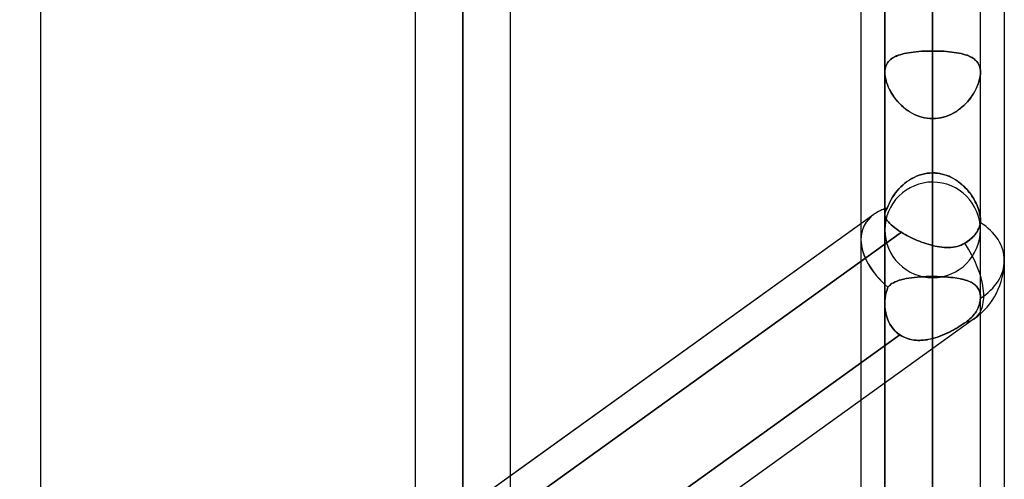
# Model space of a CAD drawing. Header units: millimetres. Extents: x -86 to 92, y -242 to 242.
# Tile 16 of 81: x 26 to 44, y -128 to -119. Entities that reach past the tile are written whole.
import ezdxf

# ---------------------------------------------------------------- set-up
doc = ezdxf.new("R2010")
doc.units = ezdxf.units.MM
doc.layers.add('MAIN-1', color=7, linetype='Continuous')

msp = doc.modelspace()

# ---------------------------------------------------------------- linework, layer by layer
at = {"layer": 'MAIN-1'}
for p, q in [((25.952, -135.479), (25.952, 0)), ((25.952, -135.479), (25.952, 0)), ((32.962, 0), (32.962, -129.187)), ((32.962, 0), (32.962, -129.187)), ((33.857, 0), (33.857, -129.777)), ((33.857, 0), (33.857, -128.55)), ((34.752, -129.148), (34.752, 0)), ((34.752, -129.148), (34.752, 0)), ((41.762, 0), (41.762, -122.857)), ((41.762, 0), (41.762, -122.857)), ((42.657, 0), (42.657, -123.445)), ((42.657, 0), (42.657, -122.085)), ((43.552, -122.967), (43.552, 0)), ((43.552, -122.967), (43.552, 0)), ((33.857, -128.55), (33.857, 0)), ((33.857, -129.777), (33.857, 0)), ((42.657, -122.085), (42.657, 0)), ((42.657, -123.445), (42.657, 0)), ((44, -64.488), (44, -123.724)), ((44, -64.488), (44, -123.724)), ((41.315, -64.877), (41.315, -123.336)), ((41.315, -64.877), (41.315, -123.036)), ((44, -70.184), (44, -123.724)), ((44, -70.184), (44, -129.42)), ((41.315, -70.573), (41.315, -129.031)), ((41.315, -70.573), (41.315, -123.336)), ((42.657, -122.257), (42.657, -90.162)), ((41.762, -90.564), (41.762, -123.152)), ((41.762, -123.152), (41.762, -90.564)), ((43.552, -123.152), (43.552, -90.564)), ((43.552, -123.152), (43.552, -90.564)), ((42.657, -91.429), (42.657, -124.047)), ((42.657, -136.219), (42.657, -100.044)), ((41.762, -100.444), (41.762, -137.114)), ((41.762, -137.114), (41.762, -100.444)), ((43.552, -137.114), (43.552, -100.444)), ((43.552, -137.114), (43.552, -100.444)), ((42.657, -101.31), (42.657, -138.009)), ((42.657, -150.181), (42.657, -109.923)), ((41.762, -110.323), (41.762, -151.076)), ((41.762, -151.076), (41.762, -110.323)), ((43.552, -151.076), (43.552, -110.323)), ((43.552, -151.076), (43.552, -110.323)), ((42.657, -111.19), (42.657, -151.971)), ((42.657, -111.19), (42.657, -119.802)), ((42.657, -119.802), (42.657, -111.19)), ((42.657, -122.085), (42.657, -113.474)), ((42.657, -113.474), (42.657, -122.085)), ((42.657, -115.418), (42.657, -124.026)), ((42.657, -124.026), (42.657, -115.418)), ((42.657, -127.824), (42.657, -119.216)), ((42.657, -119.216), (42.657, -127.824)), ((41.979, -119.896), (42.012, -119.883)), ((42.014, -119.882), (41.981, -119.895)), ((42.012, -119.883), (42.047, -119.871)), ((42.049, -119.871), (42.014, -119.882)), ((42.047, -119.871), (42.084, -119.861)), ((42.086, -119.86), (42.049, -119.871)), ((42.084, -119.861), (42.124, -119.851)), ((42.126, -119.85), (42.086, -119.86)), ((42.124, -119.851), (42.165, -119.842)), ((42.167, -119.842), (42.126, -119.85)), ((42.165, -119.842), (42.208, -119.834)), ((42.21, -119.834), (42.167, -119.842)), ((42.208, -119.834), (42.253, -119.827)), ((42.255, -119.827), (42.21, -119.834)), ((42.253, -119.827), (42.299, -119.821)), ((42.301, -119.821), (42.255, -119.827)), ((42.299, -119.821), (42.347, -119.816)), ((42.349, -119.816), (42.301, -119.821)), ((42.347, -119.816), (42.397, -119.812)), ((42.399, -119.812), (42.349, -119.816)), ((42.397, -119.812), (42.447, -119.808)), ((42.449, -119.808), (42.399, -119.812)), ((42.447, -119.808), (42.499, -119.805)), ((42.5, -119.805), (42.449, -119.808)), ((42.499, -119.805), (42.551, -119.803)), ((42.552, -119.803), (42.5, -119.805)), ((42.551, -119.803), (42.604, -119.802)), ((42.605, -119.802), (42.552, -119.803)), ((42.604, -119.802), (42.657, -119.802)), ((42.657, -119.802), (42.605, -119.802)), ((42.657, -164.143), (42.657, -119.802)), ((42.711, -119.802), (42.657, -119.802)), ((42.657, -119.802), (42.71, -119.802)), ((42.71, -119.802), (42.763, -119.803)), ((42.764, -119.803), (42.711, -119.802)), ((42.763, -119.803), (42.815, -119.805)), ((42.816, -119.805), (42.764, -119.803)), ((42.815, -119.805), (42.866, -119.808)), ((42.868, -119.808), (42.816, -119.805)), ((42.866, -119.808), (42.916, -119.812)), ((42.918, -119.812), (42.868, -119.808)), ((42.916, -119.812), (42.966, -119.816)), ((42.968, -119.816), (42.918, -119.812)), ((42.966, -119.816), (43.014, -119.821)), ((43.016, -119.821), (42.968, -119.816)), ((43.014, -119.821), (43.06, -119.827)), ((43.062, -119.827), (43.016, -119.821)), ((43.06, -119.827), (43.105, -119.834)), ((43.107, -119.834), (43.062, -119.827)), ((43.105, -119.834), (43.148, -119.842)), ((43.15, -119.842), (43.107, -119.834)), ((43.148, -119.842), (43.189, -119.85)), ((43.191, -119.851), (43.15, -119.842)), ((43.189, -119.85), (43.229, -119.86)), ((43.231, -119.861), (43.191, -119.851)), ((43.229, -119.86), (43.266, -119.871)), ((43.268, -119.871), (43.231, -119.861)), ((43.266, -119.871), (43.301, -119.882)), ((43.303, -119.883), (43.268, -119.871)), ((43.301, -119.882), (43.334, -119.895)), ((43.336, -119.896), (43.303, -119.883)), ((41.785, -120.073), (41.775, -120.102)), ((41.775, -120.103), (41.785, -120.074)), ((41.798, -120.046), (41.785, -120.073)), ((41.785, -120.074), (41.797, -120.047)), ((41.797, -120.047), (41.812, -120.023)), ((41.813, -120.021), (41.798, -120.046)), ((41.812, -120.023), (41.829, -120)), ((41.83, -119.998), (41.813, -120.021)), ((41.829, -120), (41.848, -119.979)), ((41.85, -119.977), (41.83, -119.998)), ((41.848, -119.979), (41.87, -119.96)), ((41.871, -119.958), (41.85, -119.977)), ((41.87, -119.96), (41.893, -119.942)), ((41.895, -119.94), (41.871, -119.958)), ((41.893, -119.942), (41.92, -119.925)), ((41.922, -119.924), (41.895, -119.94)), ((41.92, -119.925), (41.948, -119.91)), ((41.95, -119.909), (41.922, -119.924)), ((41.948, -119.91), (41.979, -119.896)), ((41.981, -119.895), (41.95, -119.909)), ((43.334, -119.895), (43.365, -119.909)), ((43.367, -119.91), (43.336, -119.896)), ((43.365, -119.909), (43.393, -119.924)), ((43.395, -119.925), (43.367, -119.91)), ((43.393, -119.924), (43.42, -119.94)), ((43.422, -119.942), (43.395, -119.925)), ((43.42, -119.94), (43.444, -119.958)), ((43.445, -119.96), (43.422, -119.942)), ((43.444, -119.958), (43.465, -119.977)), ((43.467, -119.979), (43.445, -119.96)), ((43.465, -119.977), (43.485, -119.998)), ((43.486, -120), (43.467, -119.979)), ((43.485, -119.998), (43.502, -120.021)), ((43.503, -120.023), (43.486, -120)), ((43.502, -120.021), (43.517, -120.046)), ((43.518, -120.047), (43.503, -120.023)), ((43.517, -120.046), (43.53, -120.073)), ((43.53, -120.074), (43.518, -120.047)), ((43.53, -120.073), (43.54, -120.102)), ((43.54, -120.103), (43.53, -120.074)), ((41.762, -120.201), (41.764, -120.166)), ((41.764, -120.166), (41.762, -120.201)), ((41.764, -120.236), (41.762, -120.201)), ((41.762, -120.201), (41.764, -120.236)), ((41.762, -120.201), (41.762, -165.038)), ((41.762, -120.201), (41.762, -122.857)), ((41.768, -120.133), (41.764, -120.166)), ((41.764, -120.166), (41.768, -120.134)), ((41.768, -120.272), (41.764, -120.236)), ((41.764, -120.236), (41.768, -120.273)), ((41.775, -120.102), (41.768, -120.133)), ((41.768, -120.134), (41.775, -120.103)), ((43.54, -120.102), (43.547, -120.133)), ((43.547, -120.134), (43.54, -120.103)), ((43.547, -120.133), (43.551, -120.166)), ((43.551, -120.166), (43.547, -120.134)), ((43.547, -120.272), (43.551, -120.236)), ((43.551, -120.236), (43.547, -120.273)), ((43.553, -120.201), (43.551, -120.166)), ((43.551, -120.166), (43.553, -120.201)), ((43.551, -120.236), (43.553, -120.201)), ((43.553, -120.201), (43.551, -120.236)), ((43.552, -165.038), (43.552, -120.201)), ((43.552, -122.967), (43.552, -120.201)), ((41.774, -120.31), (41.768, -120.272)), ((41.768, -120.273), (41.775, -120.312)), ((41.783, -120.349), (41.774, -120.31)), ((41.775, -120.312), (41.784, -120.352)), ((41.795, -120.389), (41.783, -120.349)), ((41.784, -120.352), (41.796, -120.392)), ((41.809, -120.429), (41.795, -120.389)), ((41.796, -120.392), (41.81, -120.433)), ((41.825, -120.469), (41.809, -120.429)), ((41.81, -120.433), (41.827, -120.474)), ((43.505, -120.433), (43.488, -120.474)), ((43.49, -120.469), (43.506, -120.429)), ((43.519, -120.392), (43.505, -120.433)), ((43.506, -120.429), (43.52, -120.389)), ((43.531, -120.352), (43.519, -120.392)), ((43.52, -120.389), (43.532, -120.349)), ((43.54, -120.312), (43.531, -120.352)), ((43.532, -120.349), (43.541, -120.31)), ((43.547, -120.273), (43.54, -120.312)), ((43.541, -120.31), (43.547, -120.272)), ((41.843, -120.509), (41.825, -120.469)), ((41.827, -120.474), (41.846, -120.515)), ((41.864, -120.55), (41.843, -120.509)), ((41.846, -120.515), (41.867, -120.556)), ((41.886, -120.589), (41.864, -120.55)), ((41.867, -120.556), (41.891, -120.597)), ((41.911, -120.629), (41.886, -120.589)), ((41.891, -120.597), (41.916, -120.637)), ((41.938, -120.668), (41.911, -120.629)), ((43.377, -120.668), (43.404, -120.629)), ((43.424, -120.597), (43.399, -120.637)), ((43.404, -120.629), (43.429, -120.589)), ((43.448, -120.556), (43.424, -120.597)), ((43.429, -120.589), (43.451, -120.55)), ((43.469, -120.515), (43.448, -120.556)), ((43.451, -120.55), (43.472, -120.509)), ((43.488, -120.474), (43.469, -120.515)), ((43.472, -120.509), (43.49, -120.469)), ((41.916, -120.637), (41.944, -120.676)), ((41.967, -120.707), (41.938, -120.668)), ((41.944, -120.676), (41.973, -120.714)), ((41.998, -120.745), (41.967, -120.707)), ((41.973, -120.714), (42.004, -120.752)), ((42.031, -120.781), (41.998, -120.745)), ((42.004, -120.752), (42.038, -120.788)), ((42.066, -120.817), (42.031, -120.781)), ((42.038, -120.788), (42.073, -120.822)), ((43.277, -120.788), (43.242, -120.822)), ((43.249, -120.817), (43.284, -120.781)), ((43.311, -120.752), (43.277, -120.788)), ((43.284, -120.781), (43.317, -120.745)), ((43.342, -120.714), (43.311, -120.752)), ((43.317, -120.745), (43.348, -120.707)), ((43.371, -120.676), (43.342, -120.714)), ((43.348, -120.707), (43.377, -120.668)), ((43.399, -120.637), (43.371, -120.676)), ((42.104, -120.85), (42.066, -120.817)), ((42.073, -120.822), (42.109, -120.855)), ((42.143, -120.883), (42.104, -120.85)), ((42.109, -120.855), (42.148, -120.886)), ((42.183, -120.913), (42.143, -120.883)), ((42.148, -120.886), (42.188, -120.916)), ((42.225, -120.941), (42.183, -120.913)), ((42.188, -120.916), (42.229, -120.943)), ((42.269, -120.966), (42.225, -120.941)), ((42.229, -120.943), (42.273, -120.968)), ((42.314, -120.989), (42.269, -120.966)), ((42.273, -120.968), (42.317, -120.991)), ((42.361, -121.01), (42.314, -120.989)), ((42.317, -120.991), (42.363, -121.011)), ((42.998, -120.991), (42.952, -121.011)), ((42.954, -121.01), (43.001, -120.989)), ((43.042, -120.968), (42.998, -120.991)), ((43.001, -120.989), (43.046, -120.966)), ((43.086, -120.943), (43.042, -120.968)), ((43.046, -120.966), (43.09, -120.941)), ((43.127, -120.916), (43.086, -120.943)), ((43.09, -120.941), (43.132, -120.913)), ((43.167, -120.886), (43.127, -120.916)), ((43.132, -120.913), (43.172, -120.883)), ((43.206, -120.855), (43.167, -120.886)), ((43.172, -120.883), (43.211, -120.85)), ((43.242, -120.822), (43.206, -120.855)), ((43.211, -120.85), (43.249, -120.817)), ((42.409, -121.027), (42.361, -121.01)), ((42.363, -121.011), (42.41, -121.028)), ((42.457, -121.042), (42.409, -121.027)), ((42.41, -121.028), (42.458, -121.042)), ((42.506, -121.053), (42.457, -121.042)), ((42.458, -121.042), (42.508, -121.053)), ((42.556, -121.061), (42.506, -121.053)), ((42.508, -121.053), (42.557, -121.061)), ((42.607, -121.066), (42.556, -121.061)), ((42.557, -121.061), (42.607, -121.066)), ((42.657, -121.068), (42.607, -121.066)), ((42.607, -121.066), (42.657, -121.068)), ((42.657, -121.068), (42.657, -165.933)), ((42.657, -121.068), (42.657, -129.679)), ((42.657, -121.068), (42.708, -121.066)), ((42.708, -121.066), (42.657, -121.068)), ((42.657, -129.679), (42.657, -121.068)), ((42.708, -121.066), (42.759, -121.061)), ((42.758, -121.061), (42.708, -121.066)), ((42.807, -121.053), (42.758, -121.061)), ((42.759, -121.061), (42.809, -121.053)), ((42.857, -121.042), (42.807, -121.053)), ((42.809, -121.053), (42.858, -121.042)), ((42.905, -121.028), (42.857, -121.042)), ((42.858, -121.042), (42.906, -121.027)), ((42.952, -121.011), (42.905, -121.028)), ((42.906, -121.027), (42.954, -121.01)), ((42.453, -122.113), (42.503, -122.101)), ((42.504, -122.101), (42.454, -122.113)), ((42.503, -122.101), (42.554, -122.092)), ((42.555, -122.092), (42.504, -122.101)), ((42.554, -122.092), (42.606, -122.087)), ((42.606, -122.087), (42.555, -122.092)), ((42.657, -122.085), (42.606, -122.087)), ((42.606, -122.087), (42.657, -122.085)), ((42.657, -122.085), (42.709, -122.087)), ((42.703, -122.086), (42.657, -122.085)), ((42.748, -122.09), (42.703, -122.086)), ((42.709, -122.087), (42.759, -122.092)), ((42.792, -122.097), (42.748, -122.09)), ((42.759, -122.092), (42.809, -122.1)), ((42.836, -122.106), (42.792, -122.097)), ((42.809, -122.1), (42.859, -122.112)), ((42.098, -122.313), (42.137, -122.28)), ((42.138, -122.279), (42.099, -122.312)), ((42.137, -122.28), (42.177, -122.248)), ((42.178, -122.248), (42.138, -122.279)), ((42.177, -122.248), (42.219, -122.219)), ((42.221, -122.219), (42.178, -122.248)), ((42.219, -122.219), (42.263, -122.193)), ((42.265, -122.192), (42.221, -122.219)), ((42.263, -122.193), (42.309, -122.168)), ((42.31, -122.168), (42.265, -122.192)), ((42.309, -122.168), (42.356, -122.147)), ((42.357, -122.146), (42.31, -122.168)), ((42.356, -122.147), (42.404, -122.128)), ((42.405, -122.128), (42.357, -122.146)), ((42.404, -122.128), (42.453, -122.113)), ((42.454, -122.113), (42.405, -122.128)), ((42.88, -122.118), (42.836, -122.106)), ((42.859, -122.112), (42.908, -122.127)), ((42.922, -122.132), (42.88, -122.118)), ((42.908, -122.127), (42.956, -122.145)), ((42.964, -122.149), (42.922, -122.132)), ((42.956, -122.145), (43.002, -122.166)), ((43.005, -122.168), (42.964, -122.149)), ((43.002, -122.166), (43.047, -122.19)), ((43.045, -122.189), (43.005, -122.168)), ((43.084, -122.212), (43.045, -122.189)), ((43.047, -122.19), (43.091, -122.216)), ((43.121, -122.237), (43.084, -122.212)), ((43.091, -122.216), (43.133, -122.245)), ((43.157, -122.263), (43.121, -122.237)), ((43.133, -122.245), (43.174, -122.276)), ((43.192, -122.291), (43.157, -122.263)), ((43.174, -122.276), (43.212, -122.309)), ((41.933, -122.5), (41.962, -122.461)), ((41.963, -122.46), (41.934, -122.499)), ((41.962, -122.461), (41.993, -122.422)), ((41.994, -122.421), (41.963, -122.46)), ((41.993, -122.422), (42.026, -122.384)), ((42.027, -122.384), (41.994, -122.421)), ((42.026, -122.384), (42.061, -122.348)), ((42.062, -122.347), (42.027, -122.384)), ((42.061, -122.348), (42.098, -122.313)), ((42.099, -122.312), (42.062, -122.347)), ((43.226, -122.321), (43.192, -122.291)), ((43.212, -122.309), (43.249, -122.343)), ((43.258, -122.351), (43.226, -122.321)), ((43.249, -122.343), (43.284, -122.379)), ((43.288, -122.383), (43.258, -122.351)), ((43.284, -122.379), (43.317, -122.416)), ((43.317, -122.416), (43.288, -122.383)), ((43.317, -122.416), (43.348, -122.454)), ((43.344, -122.45), (43.317, -122.416)), ((43.37, -122.484), (43.344, -122.45)), ((43.348, -122.454), (43.377, -122.493)), ((41.861, -122.62), (41.84, -122.661)), ((41.84, -122.662), (41.86, -122.622)), ((41.86, -122.622), (41.882, -122.581)), ((41.883, -122.58), (41.861, -122.62)), ((41.882, -122.581), (41.907, -122.54)), ((41.907, -122.539), (41.883, -122.58)), ((41.934, -122.499), (41.907, -122.539)), ((41.907, -122.54), (41.933, -122.5)), ((43.394, -122.519), (43.37, -122.484)), ((43.377, -122.493), (43.403, -122.533)), ((43.417, -122.554), (43.394, -122.519)), ((43.403, -122.533), (43.428, -122.573)), ((43.438, -122.589), (43.417, -122.554)), ((43.428, -122.573), (43.45, -122.613)), ((43.457, -122.625), (43.438, -122.589)), ((43.45, -122.613), (43.471, -122.654)), ((43.474, -122.66), (43.457, -122.625)), ((43.471, -122.654), (43.489, -122.695)), ((41.764, -122.838), (41.762, -122.857)), ((41.762, -122.857), (41.764, -122.838)), ((41.768, -122.819), (41.764, -122.838)), ((41.764, -122.838), (41.768, -122.819)), ((41.774, -122.8), (41.768, -122.819)), ((41.768, -122.819), (41.774, -122.8)), ((41.782, -122.782), (41.774, -122.8)), ((41.774, -122.8), (41.782, -122.782)), ((41.793, -122.763), (41.782, -122.782)), ((41.782, -122.782), (41.793, -122.763)), ((41.806, -122.744), (41.793, -122.763)), ((41.793, -122.763), (41.806, -122.744)), ((41.822, -122.703), (41.806, -122.744)), ((41.806, -122.744), (41.822, -122.703)), ((41.84, -122.661), (41.822, -122.703)), ((41.822, -122.703), (41.84, -122.662)), ((43.49, -122.696), (43.474, -122.66)), ((43.489, -122.695), (43.506, -122.735)), ((43.504, -122.732), (43.49, -122.696)), ((43.517, -122.767), (43.504, -122.732)), ((43.506, -122.735), (43.52, -122.776)), ((43.527, -122.802), (43.517, -122.767)), ((43.52, -122.776), (43.531, -122.816)), ((43.536, -122.837), (43.527, -122.802)), ((43.531, -122.816), (43.541, -122.856)), ((43.543, -122.871), (43.536, -122.837)), ((41.558, -122.861), (24.597, -135.059)), ((41.558, -122.861), (34.752, -127.756)), ((41.762, -122.857), (41.764, -122.88)), ((41.764, -122.88), (41.762, -122.857)), ((41.762, -122.857), (41.762, -124.537)), ((41.764, -122.88), (41.77, -122.904)), ((41.77, -122.904), (41.764, -122.88)), ((41.77, -122.904), (41.779, -122.928)), ((41.779, -122.928), (41.77, -122.904)), ((41.779, -122.928), (41.792, -122.952)), ((41.792, -122.952), (41.779, -122.928)), ((41.792, -122.952), (41.808, -122.977)), ((41.808, -122.977), (41.792, -122.952)), ((41.808, -122.977), (41.828, -123.003)), ((41.828, -123.003), (41.808, -122.977)), ((41.828, -123.003), (41.852, -123.029)), ((41.853, -123.03), (41.828, -123.003)), ((43.541, -122.856), (43.547, -122.894)), ((43.548, -122.904), (43.543, -122.871)), ((43.55, -123.015), (43.543, -123.055)), ((43.546, -123.038), (43.55, -123.015)), ((43.547, -122.894), (43.551, -122.931)), ((43.551, -122.936), (43.548, -122.904)), ((43.551, -123.007), (43.55, -123.015)), ((43.55, -123.015), (43.551, -123.007)), ((43.551, -122.931), (43.552, -122.966)), ((43.553, -122.966), (43.551, -122.936)), ((43.552, -122.991), (43.551, -122.999)), ((43.551, -122.999), (43.552, -122.991)), ((43.551, -122.999), (43.551, -123.007)), ((43.551, -123.007), (43.551, -122.999)), ((43.552, -122.966), (43.552, -122.975)), ((43.552, -122.974), (43.553, -122.966)), ((43.552, -122.983), (43.552, -122.974)), ((43.552, -122.975), (43.552, -122.983)), ((43.552, -122.983), (43.552, -122.991)), ((43.552, -122.991), (43.552, -122.983)), ((43.552, -124.414), (43.552, -122.967)), ((34.522, -128.625), (42.071, -123.196)), ((42.071, -123.196), (34.752, -128.46)), ((41.315, -123.036), (41.315, -123.336)), ((41.852, -123.029), (41.88, -123.056)), ((41.88, -123.057), (41.853, -123.03)), ((41.88, -123.056), (41.912, -123.084)), ((41.912, -123.084), (41.88, -123.057)), ((41.912, -123.084), (41.947, -123.112)), ((41.947, -123.112), (41.912, -123.084)), ((41.947, -123.112), (41.985, -123.14)), ((41.985, -123.14), (41.947, -123.112)), ((41.985, -123.14), (42.027, -123.168)), ((42.027, -123.168), (41.985, -123.14)), ((42.027, -123.168), (42.071, -123.196)), ((42.071, -123.196), (42.027, -123.168)), ((42.071, -123.196), (42.105, -123.217)), ((42.105, -123.217), (42.071, -123.196)), ((43.474, -123.21), (43.447, -123.245)), ((43.468, -123.217), (43.482, -123.197)), ((43.496, -123.174), (43.474, -123.21)), ((43.482, -123.197), (43.495, -123.176)), ((43.495, -123.176), (43.507, -123.154)), ((43.515, -123.136), (43.496, -123.174)), ((43.507, -123.154), (43.517, -123.132)), ((43.531, -123.096), (43.515, -123.136)), ((43.517, -123.132), (43.527, -123.109)), ((43.527, -123.109), (43.535, -123.085)), ((43.543, -123.055), (43.531, -123.096)), ((43.535, -123.085), (43.541, -123.062)), ((43.541, -123.062), (43.546, -123.038)), ((41.315, -123.336), (41.315, -126.343)), ((42.105, -123.217), (42.14, -123.237)), ((42.14, -123.237), (42.105, -123.217)), ((42.14, -123.237), (42.176, -123.256)), ((42.176, -123.256), (42.14, -123.237)), ((42.176, -123.256), (42.213, -123.275)), ((42.213, -123.275), (42.176, -123.256)), ((42.213, -123.275), (42.251, -123.294)), ((42.251, -123.294), (42.213, -123.275)), ((42.251, -123.294), (42.289, -123.313)), ((42.289, -123.313), (42.251, -123.294)), ((42.289, -123.313), (42.329, -123.331)), ((42.329, -123.331), (42.289, -123.313)), ((42.329, -123.331), (42.369, -123.348)), ((42.369, -123.348), (42.329, -123.331)), ((42.369, -123.348), (42.41, -123.364)), ((42.41, -123.364), (42.369, -123.348)), ((42.41, -123.364), (42.45, -123.38)), ((42.451, -123.38), (42.41, -123.364)), ((42.45, -123.38), (42.492, -123.395)), ((42.492, -123.395), (42.451, -123.38)), ((42.492, -123.395), (42.533, -123.409)), ((42.533, -123.409), (42.492, -123.395)), ((43.301, -123.377), (43.259, -123.404)), ((43.259, -123.404), (43.284, -123.388)), ((43.284, -123.388), (43.308, -123.372)), ((43.342, -123.347), (43.301, -123.377)), ((43.308, -123.372), (43.331, -123.355)), ((43.331, -123.355), (43.354, -123.337)), ((43.38, -123.315), (43.342, -123.347)), ((43.354, -123.337), (43.376, -123.319)), ((43.376, -123.319), (43.397, -123.299)), ((43.415, -123.281), (43.38, -123.315)), ((43.397, -123.299), (43.417, -123.279)), ((43.447, -123.245), (43.415, -123.281)), ((43.417, -123.279), (43.436, -123.259)), ((43.436, -123.259), (43.453, -123.238)), ((43.453, -123.238), (43.468, -123.217)), ((42.533, -123.409), (42.574, -123.422)), ((42.574, -123.422), (42.533, -123.409)), ((42.574, -123.422), (42.616, -123.434)), ((42.616, -123.434), (42.574, -123.422)), ((42.616, -123.434), (42.657, -123.445)), ((42.657, -123.445), (42.616, -123.434)), ((42.701, -123.455), (42.657, -123.445)), ((42.657, -123.445), (42.702, -123.455)), ((42.744, -123.464), (42.701, -123.455)), ((42.702, -123.455), (42.745, -123.464)), ((42.786, -123.471), (42.744, -123.464)), ((42.745, -123.464), (42.789, -123.471)), ((42.829, -123.477), (42.786, -123.471)), ((42.789, -123.471), (42.832, -123.477)), ((42.871, -123.48), (42.829, -123.477)), ((42.832, -123.477), (42.875, -123.481)), ((42.913, -123.483), (42.871, -123.48)), ((42.875, -123.481), (42.917, -123.483)), ((42.955, -123.483), (42.913, -123.483)), ((42.917, -123.483), (42.958, -123.483)), ((42.996, -123.481), (42.955, -123.483)), ((42.958, -123.483), (42.999, -123.481)), ((43.036, -123.477), (42.996, -123.481)), ((42.999, -123.481), (43.039, -123.477)), ((43.076, -123.471), (43.036, -123.477)), ((43.039, -123.477), (43.078, -123.471)), ((43.114, -123.463), (43.076, -123.471)), ((43.078, -123.471), (43.116, -123.462)), ((43.152, -123.452), (43.114, -123.463)), ((43.116, -123.462), (43.153, -123.452)), ((43.189, -123.439), (43.152, -123.452)), ((43.153, -123.452), (43.189, -123.438)), ((43.224, -123.422), (43.189, -123.439)), ((43.189, -123.438), (43.225, -123.422)), ((43.259, -123.404), (43.224, -123.422)), ((43.225, -123.422), (43.259, -123.404)), ((44, -123.724), (44, -129.42)), ((41.922, -124.141), (41.955, -124.125)), ((41.955, -124.124), (41.923, -124.141)), ((41.955, -124.125), (41.991, -124.11)), ((41.991, -124.11), (41.955, -124.124)), ((41.991, -124.11), (42.029, -124.096)), ((42.029, -124.096), (41.991, -124.11)), ((42.029, -124.096), (42.07, -124.085)), ((42.07, -124.085), (42.029, -124.096)), ((42.07, -124.085), (42.114, -124.074)), ((42.114, -124.074), (42.07, -124.085)), ((42.114, -124.074), (42.16, -124.064)), ((42.16, -124.064), (42.114, -124.074)), ((42.16, -124.064), (42.209, -124.056)), ((42.209, -124.056), (42.16, -124.064)), ((42.209, -124.056), (42.259, -124.049)), ((42.26, -124.049), (42.209, -124.056)), ((42.259, -124.049), (42.312, -124.043)), ((42.313, -124.043), (42.26, -124.049)), ((42.312, -124.043), (42.367, -124.038)), ((42.367, -124.038), (42.313, -124.043)), ((42.367, -124.038), (42.423, -124.034)), ((42.423, -124.034), (42.367, -124.038)), ((42.423, -124.034), (42.48, -124.03)), ((42.481, -124.03), (42.423, -124.034)), ((42.48, -124.03), (42.538, -124.028)), ((42.539, -124.028), (42.481, -124.03)), ((42.538, -124.028), (42.598, -124.027)), ((42.598, -124.027), (42.539, -124.028)), ((42.598, -124.027), (42.657, -124.026)), ((42.657, -124.026), (42.598, -124.027)), ((42.657, -127.824), (42.657, -124.026)), ((42.657, -124.026), (42.707, -124.027)), ((42.657, -124.026), (42.657, -127.824)), ((42.701, -124.027), (42.657, -124.026)), ((42.745, -124.027), (42.701, -124.027)), ((42.707, -124.027), (42.755, -124.028)), ((42.788, -124.029), (42.745, -124.027)), ((42.755, -124.028), (42.804, -124.029)), ((42.83, -124.03), (42.788, -124.029)), ((42.804, -124.029), (42.851, -124.031)), ((42.872, -124.032), (42.83, -124.03)), ((42.851, -124.031), (42.899, -124.034)), ((42.914, -124.035), (42.872, -124.032)), ((42.899, -124.034), (42.945, -124.038)), ((42.954, -124.038), (42.914, -124.035)), ((42.945, -124.038), (42.99, -124.042)), ((42.994, -124.042), (42.954, -124.038)), ((42.99, -124.042), (43.034, -124.046)), ((43.033, -124.046), (42.994, -124.042)), ((43.071, -124.051), (43.033, -124.046)), ((43.034, -124.046), (43.077, -124.052)), ((43.108, -124.056), (43.071, -124.051)), ((43.077, -124.052), (43.118, -124.058)), ((43.143, -124.062), (43.108, -124.056)), ((43.118, -124.058), (43.158, -124.065)), ((43.178, -124.069), (43.143, -124.062)), ((43.158, -124.065), (43.196, -124.073)), ((43.211, -124.076), (43.178, -124.069)), ((43.196, -124.073), (43.233, -124.081)), ((43.242, -124.084), (43.211, -124.076)), ((43.233, -124.081), (43.268, -124.091)), ((43.273, -124.092), (43.242, -124.084)), ((43.268, -124.091), (43.3, -124.101)), ((43.302, -124.102), (43.273, -124.092)), ((43.3, -124.101), (43.331, -124.113)), ((43.329, -124.112), (43.302, -124.102)), ((43.355, -124.122), (43.329, -124.112)), ((43.331, -124.113), (43.36, -124.125)), ((43.38, -124.134), (43.355, -124.122)), ((43.36, -124.125), (43.388, -124.138)), ((43.403, -124.147), (43.38, -124.134)), ((41.789, -124.325), (41.803, -124.274)), ((41.803, -124.274), (41.789, -124.324)), ((41.803, -124.274), (41.821, -124.224)), ((41.821, -124.224), (41.803, -124.274)), ((41.842, -124.2), (41.821, -124.224)), ((41.821, -124.224), (41.842, -124.201)), ((41.866, -124.178), (41.842, -124.2)), ((41.842, -124.201), (41.866, -124.179)), ((41.866, -124.179), (41.892, -124.159)), ((41.893, -124.159), (41.866, -124.178)), ((41.892, -124.159), (41.922, -124.141)), ((41.923, -124.141), (41.893, -124.159)), ((43.388, -124.138), (43.413, -124.153)), ((43.424, -124.16), (43.403, -124.147)), ((43.413, -124.153), (43.436, -124.168)), ((43.444, -124.174), (43.424, -124.16)), ((43.436, -124.168), (43.457, -124.185)), ((43.462, -124.19), (43.444, -124.174)), ((43.457, -124.185), (43.476, -124.204)), ((43.479, -124.206), (43.462, -124.19)), ((43.476, -124.204), (43.494, -124.224)), ((43.494, -124.224), (43.479, -124.206)), ((43.494, -124.224), (43.509, -124.245)), ((43.507, -124.243), (43.494, -124.224)), ((43.519, -124.263), (43.507, -124.243)), ((43.509, -124.245), (43.522, -124.269)), ((43.529, -124.285), (43.519, -124.263)), ((43.522, -124.269), (43.533, -124.294)), ((43.537, -124.308), (43.529, -124.285)), ((43.533, -124.294), (43.541, -124.321)), ((43.544, -124.332), (43.537, -124.308)), ((41.762, -124.537), (41.764, -124.483)), ((41.764, -124.483), (41.762, -124.537)), ((41.764, -124.483), (41.769, -124.429)), ((41.769, -124.429), (41.764, -124.483)), ((41.769, -124.429), (41.777, -124.376)), ((41.777, -124.376), (41.769, -124.429)), ((41.789, -124.324), (41.777, -124.376)), ((41.777, -124.376), (41.789, -124.325)), ((43.541, -124.321), (43.548, -124.35)), ((43.547, -124.484), (43.542, -124.51)), ((43.542, -124.51), (43.547, -124.484)), ((43.549, -124.358), (43.544, -124.332)), ((43.55, -124.458), (43.547, -124.484)), ((43.547, -124.484), (43.55, -124.458)), ((43.548, -124.35), (43.551, -124.381)), ((43.552, -124.385), (43.549, -124.358)), ((43.552, -124.432), (43.55, -124.458)), ((43.55, -124.458), (43.552, -124.432)), ((43.551, -124.381), (43.552, -124.413)), ((43.552, -124.413), (43.552, -124.385)), ((43.552, -124.413), (43.552, -124.416)), ((43.552, -128.694), (43.552, -124.414)), ((43.552, -124.416), (43.552, -124.419)), ((43.552, -124.42), (43.552, -124.416)), ((43.552, -124.419), (43.552, -124.423)), ((43.552, -124.423), (43.552, -124.42)), ((43.552, -124.423), (43.552, -124.426)), ((43.552, -124.426), (43.552, -124.423)), ((43.552, -124.426), (43.552, -124.429)), ((43.552, -124.429), (43.552, -124.426)), ((43.552, -124.429), (43.552, -124.432)), ((43.552, -124.432), (43.552, -124.429)), ((43.552, -124.416), (43.552, -124.413)), ((43.552, -124.725), (43.552, -124.414)), ((43.552, -128.694), (43.552, -124.414)), ((41.764, -124.594), (41.762, -124.537)), ((41.762, -124.537), (41.764, -124.594)), ((41.762, -124.537), (41.762, -128.575)), ((41.762, -124.537), (41.762, -128.575)), ((41.762, -124.537), (41.762, -126.022)), ((41.77, -124.651), (41.764, -124.594)), ((41.764, -124.594), (41.77, -124.65)), ((41.77, -124.65), (41.779, -124.707)), ((41.78, -124.707), (41.77, -124.651)), ((43.47, -124.685), (43.454, -124.709)), ((43.454, -124.709), (43.47, -124.685)), ((43.484, -124.662), (43.47, -124.685)), ((43.47, -124.685), (43.484, -124.662)), ((43.497, -124.639), (43.484, -124.662)), ((43.484, -124.662), (43.497, -124.639)), ((43.508, -124.615), (43.497, -124.639)), ((43.497, -124.639), (43.508, -124.615)), ((43.519, -124.589), (43.508, -124.615)), ((43.508, -124.615), (43.519, -124.589)), ((43.528, -124.563), (43.519, -124.589)), ((43.519, -124.589), (43.528, -124.563)), ((43.536, -124.537), (43.528, -124.563)), ((43.528, -124.563), (43.536, -124.537)), ((43.542, -124.51), (43.536, -124.537)), ((43.536, -124.537), (43.542, -124.51)), ((43.441, -124.814), (25.841, -137.471)), ((43.441, -124.814), (25.841, -137.471)), ((41.779, -124.707), (41.793, -124.762)), ((41.793, -124.762), (41.78, -124.707)), ((41.81, -124.816), (41.793, -124.762)), ((41.793, -124.762), (41.81, -124.815)), ((41.81, -124.815), (41.831, -124.867)), ((41.832, -124.868), (41.81, -124.816)), ((41.831, -124.867), (41.857, -124.917)), ((41.857, -124.917), (41.832, -124.868)), ((43.307, -124.86), (43.283, -124.878)), ((43.283, -124.878), (43.307, -124.86)), ((43.331, -124.841), (43.307, -124.86)), ((43.307, -124.86), (43.331, -124.841)), ((43.354, -124.821), (43.331, -124.841)), ((43.331, -124.841), (43.354, -124.821)), ((43.377, -124.8), (43.354, -124.821)), ((43.354, -124.821), (43.377, -124.8)), ((43.398, -124.778), (43.377, -124.8)), ((43.377, -124.8), (43.398, -124.778)), ((43.418, -124.755), (43.398, -124.778)), ((43.398, -124.778), (43.418, -124.755)), ((43.437, -124.732), (43.418, -124.755)), ((43.418, -124.755), (43.437, -124.732)), ((43.454, -124.709), (43.437, -124.732)), ((43.437, -124.732), (43.454, -124.709)), ((43.552, -128.694), (43.552, -124.725)), ((41.886, -124.964), (41.857, -124.917)), ((41.857, -124.917), (41.886, -124.964)), ((41.92, -125.008), (41.886, -124.964)), ((41.886, -124.964), (41.919, -125.008)), ((41.919, -125.008), (41.956, -125.048)), ((41.956, -125.049), (41.92, -125.008)), ((41.956, -125.048), (41.996, -125.085)), ((41.997, -125.085), (41.956, -125.049)), ((43.011, -125.045), (42.969, -125.066)), ((42.972, -125.065), (43.014, -125.043)), ((43.053, -125.022), (43.011, -125.045)), ((43.014, -125.043), (43.055, -125.021)), ((43.094, -124.999), (43.053, -125.022)), ((43.055, -125.021), (43.096, -124.998)), ((43.134, -124.975), (43.094, -124.999)), ((43.096, -124.998), (43.136, -124.974)), ((43.173, -124.951), (43.134, -124.975)), ((43.136, -124.974), (43.174, -124.95)), ((43.211, -124.926), (43.173, -124.951)), ((43.174, -124.95), (43.212, -124.926)), ((43.248, -124.902), (43.211, -124.926)), ((43.212, -124.926), (43.248, -124.902)), ((43.283, -124.878), (43.248, -124.902)), ((43.248, -124.902), (43.283, -124.878)), ((42.04, -125.118), (34.495, -130.544)), ((34.495, -130.544), (42.04, -125.118)), ((41.996, -125.085), (42.04, -125.118)), ((42.04, -125.118), (41.997, -125.085)), ((42.04, -125.118), (42.067, -125.135)), ((42.075, -125.139), (42.04, -125.118)), ((42.067, -125.135), (42.095, -125.15)), ((42.111, -125.158), (42.075, -125.139)), ((42.095, -125.15), (42.124, -125.164)), ((42.149, -125.175), (42.111, -125.158)), ((42.124, -125.164), (42.154, -125.177)), ((42.187, -125.189), (42.149, -125.175)), ((42.154, -125.177), (42.185, -125.188)), ((42.185, -125.188), (42.216, -125.197)), ((42.227, -125.2), (42.187, -125.189)), ((42.216, -125.197), (42.248, -125.205)), ((42.268, -125.209), (42.227, -125.2)), ((42.248, -125.205), (42.28, -125.211)), ((42.31, -125.215), (42.268, -125.209)), ((42.28, -125.211), (42.313, -125.216)), ((42.352, -125.219), (42.31, -125.215)), ((42.313, -125.216), (42.347, -125.219)), ((42.347, -125.219), (42.381, -125.221)), ((42.395, -125.221), (42.352, -125.219)), ((42.381, -125.221), (42.415, -125.221)), ((42.438, -125.22), (42.395, -125.221)), ((42.415, -125.221), (42.449, -125.22)), ((42.482, -125.218), (42.438, -125.22)), ((42.449, -125.22), (42.484, -125.217)), ((42.526, -125.213), (42.482, -125.218)), ((42.484, -125.217), (42.518, -125.214)), ((42.518, -125.214), (42.553, -125.209)), ((42.57, -125.206), (42.526, -125.213)), ((42.553, -125.209), (42.588, -125.202)), ((42.614, -125.197), (42.57, -125.206)), ((42.588, -125.202), (42.623, -125.195)), ((42.657, -125.186), (42.614, -125.197)), ((42.623, -125.195), (42.657, -125.186)), ((42.657, -125.186), (42.657, -129.192)), ((42.657, -125.186), (42.704, -125.173)), ((42.703, -125.174), (42.657, -125.186)), ((42.657, -125.378), (42.657, -125.186)), ((42.748, -125.159), (42.703, -125.174)), ((42.704, -125.173), (42.75, -125.159)), ((42.793, -125.143), (42.748, -125.159)), ((42.75, -125.159), (42.795, -125.142)), ((42.837, -125.126), (42.793, -125.143)), ((42.795, -125.142), (42.84, -125.125)), ((42.882, -125.107), (42.837, -125.126)), ((42.84, -125.125), (42.885, -125.106)), ((42.925, -125.087), (42.882, -125.107)), ((42.885, -125.106), (42.929, -125.086)), ((42.969, -125.066), (42.925, -125.087)), ((42.929, -125.086), (42.972, -125.065)), ((42.657, -129.192), (42.657, -125.378)), ((41.762, -126.022), (41.762, -128.575)), ((41.315, -126.343), (41.315, -128.732)), ((34.752, -127.756), (32.962, -129.043))]:
    msp.add_line(p, q, dxfattribs=at)
for centre, radius, start, end in [((42.657, -123.152), 0.895, 89.9999, 180), ((42.657, -123.152), 0.895, 0, 89.9999), ((42.657, -123.152), 0.895, 180, 270.0001), ((42.657, -123.152), 0.895, 270.0001, 0), ((42.657, -123.724), 1.343, 305.7203, 359.9999), ((42.657, -123.724), 1.343, 305.7203, 359.9999)]:
    msp.add_arc(centre, radius, start, end, dxfattribs=at)
for major_axis, ratio, start_param, end_param in [((-1.28, 0.656), 0.615764, -0.578298, -0.306818), ((-1.28, 0.656), 0.615764, -0.535335, -0.306818), ((-1.28, 0.656), 0.615764, -0.578298, -0.535335), ((-1.28, 0.656), 0.615764, -0.306818, 0.30567), ((-1.28, 0.656), 0.615764, -0.306818, 0.30567), ((-1.343, 0), 0.707107, 3.141593, 3.985451), ((-1.343, 0), 0.707107, -3.141593, -2.297734), ((-1.28, 0.656), 0.615764, 0.30567, 0.312659), ((-1.28, 0.656), 0.615764, 0.30567, 1.203616), ((-1.28, 0.656), 0.615764, 0.312659, 1.203616), ((0.784, -1.09), 0.504207, 0.000018, 1.503047), ((0.784, -1.09), 0.504207, 0.000018, 1.503047), ((-1.343, 0), 0.707107, 2.300159, 3.141593), ((-1.343, 0), 0.707107, 2.300159, 3.141593), ((0.784, -1.09), 0.504207, -0.247325, -0.002961), ((0.784, -1.09), 0.504207, -0.247325, -0.002961), ((0.784, -1.09), 0.504207, -0.002961, 0.000018), ((0.784, -1.09), 0.504207, -0.002961, 0.000018)]:
    msp.add_ellipse((42.657, -123.724), major_axis=major_axis, ratio=ratio, start_param=start_param, end_param=end_param, dxfattribs=at)

doc.saveas('drawing.dxf')
